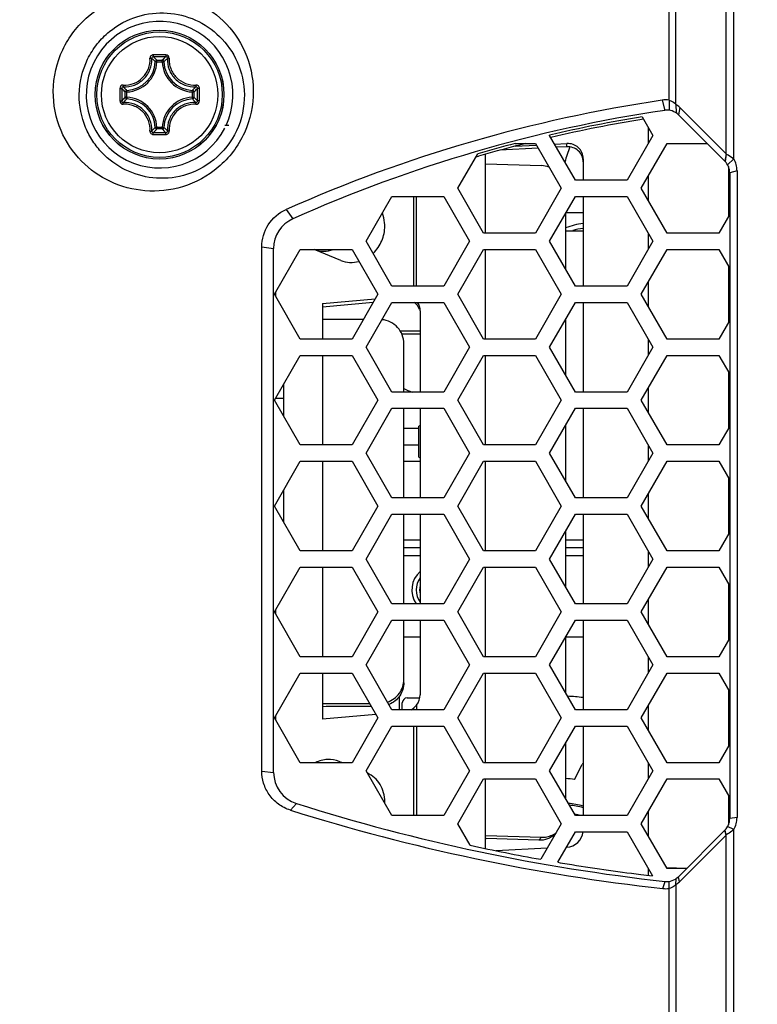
# Model space of a CAD drawing. Header units: millimetres. Extents: x 0 to 420, y 0 to 297.
# Tile 203 of 256: x 251 to 260, y 210 to 222. Entities that reach past the tile are written whole.
import ezdxf

# ---------------------------------------------------------------- set-up
doc = ezdxf.new("R2010")
doc.units = ezdxf.units.MM
doc.header["$LTSCALE"] = 23.1
doc.header["$PDMODE"] = 3
doc.header["$PDSIZE"] = 0.3125
doc.layers.get('0').update_dxf_attribs({"linetype": 'CONTINUOUS'})
doc.layers.get('Defpoints').update_dxf_attribs({"linetype": 'CONTINUOUS'})
doc.layers.add('02___PRT_ALL_AXES', color=7, linetype='CONTINUOUS')
doc.layers.add('DIM_PILOTEES', color=7, linetype='CONTINUOUS')
doc.styles.get("Standard").update_dxf_attribs({"font": 'txt', "width": 0.7})
doc.dimstyles.new('DIMSTYLE_9', dxfattribs={"dimtxt": 2.5, "dimasz": 3.5, "dimexe": 2, "dimexo": 0, "dimgap": 2.5, "dimtad": 1, "dimdsep": 46, "dimtxsty": 'Standard', "dimblk": '_FILLED', "dimblk1": '_FILLED', "dimblk2": '_FILLED', "dimcen": 0.09, "dimazin": 2, "dimtp": 0.5, "dimtm": 0.5, "dimtfac": 1, "dimtofl": 0, "dimtmove": 0, "dimatfit": 3, "dimldrblk": '_FILLED', "dimfxl": 0, "dimtolj": 1, "dimarcsym": 0})

# ---------------------------------------------------------------- blocks, each defined once
blk = doc.blocks.new('_FILLED')
at = {"color": 0, "linetype": 'ByBlock'}
blk.add_solid([(0, 0), (-1, 0.1429), (-1, -0.1429)], dxfattribs=at)
blk = doc.blocks.new('*D16')
at = {"layer": 'Defpoints', "color": 0, "linetype": 'Continuous'}
for p in [(226.593, 260.628), (261.739, 218.743), (214.387, 191.405), (309.09, 191.405)]:
    blk.add_point(p, dxfattribs=at)
at = {"layer": 'DIM_PILOTEES', "color": 0, "linetype": 'Continuous', "lineweight": -2}
for p, q in [((214.387, 191.405), (216.119, 192.405)), ((309.09, 191.405), (310.822, 190.405))]:
    blk.add_line(p, q, dxfattribs=at)
blk.add_arc((261.739, 218.743), 54.677, 333.6683, 206.3317, dxfattribs=at)
at = {"layer": 'DIM_PILOTEES', "color": 0, "linetype": 'Continuous', "lineweight": -2, "xscale": 3.5, "yscale": 3.5, "zscale": 3.5}
for p, rotation in [((214.387, 191.405), 298.1658643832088), ((309.09, 191.405), 241.8341356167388)]:
    blk.add_blockref('_FILLED', p, dxfattribs=dict(at, rotation=rotation))
at = {"layer": 'DIM_PILOTEES', "color": 0, "linetype": 'Continuous', "insert": (267.785, 278.951), "char_height": 2.5, "width": 24.82143, "attachment_point": 2, "rotation": 354.2651, "line_spacing_factor": 0.9}
blk.add_mtext('\\A1;{\\ftxt;\\W0.0001;\\H0.0001;\\~}{\\ftxt;\\W3.5952380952;\\H2.5; }{\\ftxt;\\W0.0001;\\H0.0001;\\~}{\\ftxt;\\W0.0001;\\H0.0001;\\~}{\\ftxt;\\W2.3571428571;\\H2.5; }{\\ftxt;\\W0.0001;\\H0.0001;\\~}{\\ftxt;\\W0.0001;\\H0.0001;\\~}{\\ftxt;\\W0.6666666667;\\H2.5; }{\\ftxt;\\W0.0001;\\H0.0001;\\~}', dxfattribs=at)

msp = doc.modelspace()

# ---------------------------------------------------------------- linework, layer by layer
at = {"color": 7, "linetype": 'Continuous'}
for p, q in [((259.1942, 220.676), (259.1942, 224.7467)), ((259.279, 220.624), (259.279, 224.7575)), ((259.8965, 220.014), (259.8965, 224.098)), ((259.9906, 219.9551), (259.9906, 224.0505)), ((252.9064, 221.1454), (252.9064, 221.1653)), ((252.9064, 221.1653), (252.9712, 221.1653)), ((252.9712, 221.1454), (252.9712, 221.1653)), ((252.9064, 221.1454), (252.8866, 221.1463)), ((252.9064, 221.1454), (252.9712, 221.1454)), ((252.9712, 221.1454), (252.9911, 221.1463)), ((252.517, 220.711), (252.517, 220.7758)), ((252.5368, 220.7758), (252.517, 220.7758)), ((252.5368, 220.711), (252.517, 220.711)), ((252.5368, 220.7758), (252.5359, 220.7957)), ((252.5368, 220.711), (252.5359, 220.6911)), ((252.5368, 220.711), (252.5368, 220.7758)), ((253.3408, 220.7758), (253.3417, 220.7957)), ((253.3408, 220.7758), (253.3408, 220.711)), ((253.3408, 220.7758), (253.3607, 220.7758)), ((253.3408, 220.711), (253.3417, 220.6911)), ((253.3408, 220.711), (253.3607, 220.711)), ((253.3607, 220.7758), (253.3607, 220.711)), ((259.1107, 220.6752), (259.1409, 220.5506)), ((259.1942, 220.676), (259.1962, 220.5511)), ((259.279, 220.624), (259.281, 220.5194)), ((259.3252, 220.5861), (259.3118, 220.4942)), ((259.3252, 220.5861), (259.8936, 220.0169)), ((258.8645, 220.4719), (258.9964, 220.2434)), ((259.3118, 220.4942), (259.8803, 219.9258)), ((252.9064, 220.3414), (252.8866, 220.3405)), ((252.9064, 220.3414), (252.9064, 220.3215)), ((252.9712, 220.3414), (252.9064, 220.3414)), ((252.9712, 220.3215), (252.9064, 220.3215)), ((252.9712, 220.3414), (252.9712, 220.3215)), ((252.9712, 220.3414), (252.9911, 220.3405)), ((253.7888, 220.3634), (253.7388, 220.3634)), ((258.9388, 220.3431), (258.9388, 220.1437)), ((257.7262, 220.2434), (257.7282, 220.2468)), ((258.0438, 219.6934), (257.7262, 220.2434)), ((258.9964, 220.2434), (258.6789, 219.6934)), ((257.5866, 220.0852), (257.1173, 220.0611)), ((257.3039, 220.1105), (257.5643, 220.1239)), ((257.3065, 220.1434), (257.553, 220.1434)), ((257.553, 220.1434), (257.8706, 219.5934)), ((257.7886, 220.1354), (257.9388, 220.1431)), ((257.9388, 220.1034), (257.8109, 220.0968)), ((257.9388, 220.1034), (257.9388, 220.1431)), ((258.8521, 219.5934), (259.1696, 220.1434)), ((259.1696, 220.1434), (259.6627, 220.1434)), ((256.6004, 219.5934), (256.8454, 220.0176)), ((256.8229, 219.9787), (256.8539, 219.9876)), ((256.8229, 219.9787), (256.8539, 219.9875)), ((256.9388, 219.0434), (256.9388, 220.0117)), ((258.1388, 219.9571), (258.1388, 219.6934)), ((259.8936, 220.0169), (259.8803, 219.9258)), ((259.8965, 220.014), (259.8822, 219.9239)), ((259.9906, 219.9551), (259.9135, 219.8818)), ((256.9388, 219.8954), (257.6282, 219.872)), ((259.9236, 219.8604), (259.9236, 219.2494)), ((258.9388, 219.7437), (258.9388, 219.4431)), ((260.0288, 219.8088), (259.9388, 219.7844)), ((259.9388, 219.7844), (259.9388, 211.8568)), ((260.0288, 219.8088), (260.0288, 211.87)), ((256.918, 219.0434), (256.6004, 219.5934)), ((257.8706, 219.5934), (257.553, 219.0434)), ((258.6789, 219.6934), (258.0438, 219.6934)), ((259.1696, 219.0434), (258.8521, 219.5934)), ((255.4746, 218.9434), (255.7921, 219.4934)), ((255.7921, 219.4934), (256.4272, 219.4934)), ((256.0593, 218.3934), (256.0593, 219.4934)), ((256.092, 218.3934), (256.092, 219.4934)), ((256.4272, 219.4934), (256.7448, 218.9434)), ((257.7262, 218.9434), (258.0438, 219.4934)), ((258.0438, 219.4934), (258.6789, 219.4934)), ((258.1388, 219.4934), (258.1388, 218.3934)), ((258.6789, 219.4934), (258.9964, 218.9434)), ((254.4927, 219.3335), (254.576, 219.2199)), ((257.9236, 219.2853), (257.9236, 218.6015)), ((258.1388, 219.2934), (257.9283, 219.2934)), ((259.9388, 219.2757), (259.8047, 219.0434)), ((259.9388, 219.2934), (259.9236, 219.2934)), ((257.553, 219.0434), (256.918, 219.0434)), ((257.9236, 219.0734), (258.1388, 219.0734)), ((258.9388, 219.0431), (258.9388, 218.8437)), ((259.8047, 219.0434), (259.1696, 219.0434)), ((254.1945, 212.4376), (254.1945, 218.876)), ((254.1945, 218.876), (254.3388, 218.8545)), ((255.7921, 218.3934), (255.4746, 218.9434)), ((256.7448, 218.9434), (256.4272, 218.3934)), ((258.0438, 218.3934), (257.7262, 218.9434)), ((258.9964, 218.9434), (258.6789, 218.3934)), ((254.3388, 212.4246), (254.3388, 218.8545)), ((254.3488, 218.2934), (254.6663, 218.8434)), ((254.6663, 218.8434), (255.3014, 218.8434)), ((255.3014, 218.8434), (255.6189, 218.2934)), ((256.6004, 218.2934), (256.918, 218.8434)), ((256.918, 218.8434), (257.553, 218.8434)), ((256.9388, 217.7434), (256.9388, 218.8434)), ((257.553, 218.8434), (257.8706, 218.2934)), ((258.8521, 218.2934), (259.1696, 218.8434)), ((259.1696, 218.8434), (259.8047, 218.8434)), ((259.8047, 218.8434), (259.9388, 218.6111)), ((259.9236, 218.6374), (259.9236, 217.9494)), ((256.4272, 218.3934), (255.7921, 218.3934)), ((258.6789, 218.3934), (258.0438, 218.3934)), ((258.9388, 218.4437), (258.9388, 218.1431)), ((254.6663, 217.7434), (254.3488, 218.2934)), ((254.3625, 218.3172), (254.3625, 218.2696)), ((255.6189, 218.2934), (255.3014, 217.7434)), ((256.918, 217.7434), (256.6004, 218.2934)), ((257.8706, 218.2934), (257.553, 217.7434)), ((259.1696, 217.7434), (258.8521, 218.2934)), ((254.9388, 218.179), (255.5863, 218.237)), ((255.5605, 218.1923), (254.9388, 218.1366)), ((254.9388, 218.179), (254.9388, 217.7434)), ((255.4746, 217.6434), (255.7921, 218.1934)), ((255.7921, 218.1934), (256.4272, 218.1934)), ((256.4272, 218.1934), (256.7448, 217.6434)), ((257.7262, 217.6434), (258.0438, 218.1934)), ((258.0438, 218.1934), (258.6789, 218.1934)), ((258.1388, 218.1934), (258.1388, 217.0934)), ((258.6789, 218.1934), (258.9964, 217.6434)), ((256.1388, 218.0877), (256.1388, 217.0934)), ((255.4395, 217.9827), (254.9388, 217.9827)), ((257.9236, 217.9853), (257.9236, 217.3015)), ((259.9388, 217.9757), (259.8047, 217.7434)), ((255.8932, 217.8434), (256.1388, 217.8434)), ((256.1388, 217.8034), (255.9147, 217.8034)), ((255.3014, 217.7434), (254.6663, 217.7434)), ((255.9388, 217.0934), (255.9388, 217.6883)), ((257.553, 217.7434), (256.918, 217.7434)), ((258.9388, 217.7431), (258.9388, 217.5437)), ((259.8047, 217.7434), (259.1696, 217.7434)), ((254.3488, 216.9934), (254.6663, 217.5434)), ((254.6663, 217.5434), (255.3014, 217.5434)), ((254.9388, 217.5434), (254.9388, 216.4434)), ((255.3014, 217.5434), (255.6189, 216.9934)), ((255.7921, 217.0934), (255.4746, 217.6434)), ((256.7448, 217.6434), (256.4272, 217.0934)), ((256.6004, 216.9934), (256.918, 217.5434)), ((256.918, 217.5434), (257.553, 217.5434)), ((256.9388, 216.4434), (256.9388, 217.5434)), ((257.553, 217.5434), (257.8706, 216.9934)), ((258.0438, 217.0934), (257.7262, 217.6434)), ((258.9964, 217.6434), (258.6789, 217.0934)), ((258.8521, 216.9934), (259.1696, 217.5434)), ((259.1696, 217.5434), (259.8047, 217.5434)), ((259.8047, 217.5434), (259.9388, 217.3111)), ((259.9236, 217.3374), (259.9236, 216.6494)), ((254.461, 217.1878), (254.461, 216.799)), ((256.4272, 217.0934), (255.7921, 217.0934)), ((258.6789, 217.0934), (258.0438, 217.0934)), ((258.9388, 217.1437), (258.9388, 216.8431)), ((254.6663, 216.4434), (254.3488, 216.9934)), ((254.461, 217.0134), (254.3603, 217.0134)), ((255.6189, 216.9934), (255.3014, 216.4434)), ((256.918, 216.4434), (256.6004, 216.9934)), ((257.8706, 216.9934), (257.553, 216.4434)), ((259.1696, 216.4434), (258.8521, 216.9934)), ((255.4746, 216.3434), (255.7921, 216.8934)), ((255.7921, 216.8934), (256.4272, 216.8934)), ((255.9388, 215.7934), (255.9388, 216.8934)), ((256.1388, 216.8934), (256.1388, 215.7934)), ((256.4272, 216.8934), (256.7448, 216.3434)), ((257.7262, 216.3434), (258.0438, 216.8934)), ((258.0438, 216.8934), (258.6789, 216.8934)), ((258.1388, 216.8934), (258.1388, 215.7934)), ((258.6789, 216.8934), (258.9964, 216.3434)), ((256.1237, 216.6434), (255.9388, 216.6434)), ((256.1237, 216.2925), (256.1237, 216.6743)), ((257.9236, 216.6853), (257.9236, 216.0015)), ((259.9388, 216.6757), (259.8047, 216.4434)), ((255.3014, 216.4434), (254.6663, 216.4434)), ((255.7921, 215.7934), (255.4746, 216.3434)), ((255.9388, 216.4434), (256.1237, 216.4434)), ((256.7448, 216.3434), (256.4272, 215.7934)), ((257.553, 216.4434), (256.918, 216.4434)), ((258.0438, 215.7934), (257.7262, 216.3434)), ((258.9964, 216.3434), (258.6789, 215.7934)), ((258.9388, 216.4431), (258.9388, 216.2437)), ((259.8047, 216.4434), (259.1696, 216.4434)), ((254.3488, 215.6934), (254.6663, 216.2434)), ((254.6663, 216.2434), (255.3014, 216.2434)), ((254.9388, 216.2434), (254.9388, 215.1434)), ((255.3014, 216.2434), (255.6189, 215.6934)), ((255.9388, 216.2434), (256.1388, 216.2434)), ((256.6004, 215.6934), (256.918, 216.2434)), ((256.918, 216.2434), (257.553, 216.2434)), ((256.9388, 215.1434), (256.9388, 216.2434)), ((257.553, 216.2434), (257.8706, 215.6934)), ((258.8521, 215.6934), (259.1696, 216.2434)), ((259.1696, 216.2434), (259.8047, 216.2434)), ((259.8047, 216.2434), (259.9388, 216.0111)), ((259.9236, 216.0374), (259.9236, 215.3494)), ((254.461, 215.8878), (254.461, 215.499)), ((258.9388, 215.8437), (258.9388, 215.5431)), ((256.4272, 215.7934), (255.7921, 215.7934)), ((258.6789, 215.7934), (258.0438, 215.7934)), ((254.6663, 215.1434), (254.3488, 215.6934)), ((255.6189, 215.6934), (255.3014, 215.1434)), ((256.918, 215.1434), (256.6004, 215.6934)), ((257.8706, 215.6934), (257.553, 215.1434)), ((259.1696, 215.1434), (258.8521, 215.6934)), ((259.9236, 215.7134), (259.9388, 215.7134)), ((255.4746, 215.0434), (255.7921, 215.5934)), ((255.7921, 215.5934), (256.4272, 215.5934)), ((255.9388, 214.4934), (255.9388, 215.5934)), ((256.1388, 215.5934), (256.1388, 214.4934)), ((256.4272, 215.5934), (256.7448, 215.0434)), ((257.7262, 215.0434), (258.0438, 215.5934)), ((258.0438, 215.5934), (258.6789, 215.5934)), ((258.1388, 215.5934), (258.1388, 214.4934)), ((258.6789, 215.5934), (258.9964, 215.0434)), ((257.9236, 215.3853), (257.9236, 214.7015)), ((259.9388, 215.3757), (259.8047, 215.1434)), ((256.1388, 215.2734), (255.9388, 215.2734)), ((258.1388, 215.2734), (257.9236, 215.2734)), ((255.3014, 215.1434), (254.6663, 215.1434)), ((255.9388, 215.1834), (256.1388, 215.1834)), ((257.553, 215.1434), (256.918, 215.1434)), ((257.9236, 215.1834), (258.1388, 215.1834)), ((258.9388, 215.1431), (258.9388, 214.9437)), ((259.8047, 215.1434), (259.1696, 215.1434)), ((255.7921, 214.4934), (255.4746, 215.0434)), ((256.1388, 215.0834), (255.9388, 215.0834)), ((256.7448, 215.0434), (256.4272, 214.4934)), ((258.0438, 214.4934), (257.7262, 215.0434)), ((258.1388, 215.0834), (257.9236, 215.0834)), ((258.9964, 215.0434), (258.6789, 214.4934)), ((254.3488, 214.3934), (254.6663, 214.9434)), ((254.6663, 214.9434), (255.3014, 214.9434)), ((254.9388, 214.9434), (254.9388, 213.8434)), ((255.3014, 214.9434), (255.6189, 214.3934)), ((256.6004, 214.3934), (256.918, 214.9434)), ((256.918, 214.9434), (257.553, 214.9434)), ((256.9388, 213.8434), (256.9388, 214.9434)), ((257.553, 214.9434), (257.8706, 214.3934)), ((258.8521, 214.3934), (259.1696, 214.9434)), ((259.1696, 214.9434), (259.8047, 214.9434)), ((259.8047, 214.9434), (259.9388, 214.7111)), ((259.9236, 214.7374), (259.9236, 214.0494)), ((258.9388, 214.5437), (258.9388, 214.2431)), ((254.6663, 213.8434), (254.3488, 214.3934)), ((254.3625, 214.4172), (254.3625, 214.3696)), ((255.6189, 214.3934), (255.3014, 213.8434)), ((256.4272, 214.4934), (255.7921, 214.4934)), ((256.918, 213.8434), (256.6004, 214.3934)), ((257.8706, 214.3934), (257.553, 213.8434)), ((258.6789, 214.4934), (258.0438, 214.4934)), ((259.1696, 213.8434), (258.8521, 214.3934)), ((255.4746, 213.7434), (255.7921, 214.2934)), ((255.7921, 214.2934), (256.4272, 214.2934)), ((255.9388, 213.5665), (255.9388, 214.2934)), ((256.1388, 214.2934), (256.1388, 213.3771)), ((256.4272, 214.2934), (256.7448, 213.7434)), ((257.7262, 213.7434), (258.0438, 214.2934)), ((258.0438, 214.2934), (258.6789, 214.2934)), ((258.1388, 214.2934), (258.1388, 213.1934)), ((258.6789, 214.2934), (258.9964, 213.7434)), ((256.1388, 214.0834), (255.9388, 214.0834)), ((257.9236, 214.0853), (257.9236, 213.4015)), ((258.1388, 214.0834), (257.9236, 214.0834)), ((259.9388, 214.0757), (259.8047, 213.8434)), ((259.9388, 214.0834), (259.9236, 214.0834)), ((255.3014, 213.8434), (254.6663, 213.8434)), ((257.553, 213.8434), (256.918, 213.8434)), ((258.9388, 213.8431), (258.9388, 213.6437)), ((259.8047, 213.8434), (259.1696, 213.8434)), ((255.7921, 213.1934), (255.4746, 213.7434)), ((256.7448, 213.7434), (256.4272, 213.1934)), ((258.0438, 213.1934), (257.7262, 213.7434)), ((258.9964, 213.7434), (258.6789, 213.1934)), ((254.3488, 213.0934), (254.6663, 213.6434)), ((254.6663, 213.6434), (255.3014, 213.6434)), ((254.9388, 213.6434), (254.9388, 213.0758)), ((255.3014, 213.6434), (255.6189, 213.0934)), ((256.6004, 213.0934), (256.918, 213.6434)), ((256.918, 213.6434), (257.553, 213.6434)), ((256.9388, 212.5434), (256.9388, 213.6434)), ((257.553, 213.6434), (257.8706, 213.0934)), ((258.8521, 213.0934), (259.1696, 213.6434)), ((259.1696, 213.6434), (259.8047, 213.6434)), ((259.8047, 213.6434), (259.9388, 213.4111)), ((259.9236, 213.4374), (259.9236, 212.7494)), ((255.8838, 213.1934), (255.8838, 213.3591)), ((255.9788, 213.3384), (256.1347, 213.3384)), ((254.9388, 213.272), (255.5158, 213.272)), ((254.9832, 213.2336), (254.9388, 213.2297)), ((255.538, 213.2336), (254.9832, 213.2336)), ((256.4272, 213.1934), (255.7921, 213.1934)), ((255.9188, 213.1934), (255.9188, 213.2784)), ((256.0593, 213.1934), (256.0593, 213.2157)), ((256.092, 213.2485), (256.092, 213.1934)), ((258.6789, 213.1934), (258.0438, 213.1934)), ((258.9388, 213.2437), (258.9388, 212.9431)), ((254.6663, 212.5434), (254.3488, 213.0934)), ((254.3625, 213.1172), (254.3625, 213.0696)), ((255.5952, 213.1346), (254.9388, 213.0758)), ((255.6189, 213.0934), (255.3014, 212.5434)), ((256.918, 212.5434), (256.6004, 213.0934)), ((257.8706, 213.0934), (257.553, 212.5434)), ((259.1696, 212.5434), (258.8521, 213.0934)), ((255.4746, 212.4434), (255.7921, 212.9934)), ((255.7921, 212.9934), (256.4272, 212.9934)), ((256.0593, 211.8934), (256.0593, 212.9934)), ((256.092, 212.9934), (256.092, 211.8934)), ((256.4272, 212.9934), (256.7448, 212.4434)), ((257.7262, 212.4434), (258.0438, 212.9934)), ((258.0438, 212.9934), (258.6789, 212.9934)), ((258.1388, 212.9934), (258.1388, 211.8934)), ((258.6789, 212.9934), (258.9964, 212.4434)), ((259.9388, 212.9434), (259.9236, 212.9434)), ((259.9388, 212.9134), (259.9236, 212.9134)), ((257.9236, 212.7853), (257.9236, 212.1015)), ((259.9388, 212.7757), (259.8047, 212.5434)), ((259.9388, 212.8134), (259.9236, 212.8134)), ((255.3014, 212.5434), (254.6663, 212.5434)), ((257.553, 212.5434), (256.918, 212.5434)), ((258.035, 212.3368), (258.1271, 212.5204)), ((258.9388, 212.5431), (258.9388, 212.3437)), ((259.8047, 212.5434), (259.1696, 212.5434)), ((254.1945, 212.4376), (254.3388, 212.4246)), ((255.7921, 211.8934), (255.4746, 212.4434)), ((256.7448, 212.4434), (256.4272, 211.8934)), ((256.6004, 211.7934), (256.918, 212.3434)), ((256.918, 212.3434), (257.553, 212.3434)), ((256.9388, 211.49), (256.9388, 212.3434)), ((257.553, 212.3434), (257.8706, 211.7934)), ((258.0438, 211.8934), (257.7262, 212.4434)), ((258.9964, 212.4434), (258.6789, 211.8934)), ((258.8521, 211.7934), (259.1696, 212.3434)), ((259.1696, 212.3434), (259.8047, 212.3434)), ((259.8047, 212.3434), (259.9388, 212.1111)), ((259.9236, 212.1374), (259.9236, 211.7808)), ((254.5457, 211.9604), (254.6181, 212.0433)), ((256.4272, 211.8934), (255.7921, 211.8934)), ((258.6789, 211.8934), (258.0438, 211.8934)), ((258.9388, 211.9437), (258.9388, 211.6431)), ((260.0288, 211.87), (259.9388, 211.8568)), ((256.7526, 211.5298), (256.6004, 211.7934)), ((257.8706, 211.7934), (257.619, 211.3577)), ((259.1696, 211.2434), (258.8521, 211.7934)), ((259.9906, 211.7238), (259.9135, 211.7595)), ((256.9388, 211.6518), (257.6282, 211.6284)), ((257.5935, 211.5906), (257.6282, 211.6284)), ((257.8288, 211.3211), (258.0438, 211.6934)), ((258.0438, 211.6934), (258.6789, 211.6934)), ((258.6789, 211.6934), (258.9904, 211.1539)), ((259.8803, 211.7154), (259.3086, 211.1437)), ((259.8936, 211.6553), (259.3219, 211.083)), ((259.8936, 211.6553), (259.8803, 211.7154)), ((259.8965, 211.6582), (259.8822, 211.7173)), ((259.8965, 208.9448), (259.8965, 211.6582)), ((259.9906, 208.9561), (259.9906, 211.7238)), ((256.9388, 211.612), (256.9478, 211.6125)), ((257.5935, 211.5906), (256.9478, 211.6125)), ((257.6981, 211.4946), (257.073, 211.4624)), ((259.1621, 211.2564), (259.4128, 211.248)), ((258.9388, 211.2431), (258.9388, 211.16)), ((258.9478, 211.2247), (258.9388, 211.2242)), ((259.4083, 211.2434), (259.1696, 211.2434)), ((259.3219, 211.083), (259.3086, 211.1437)), ((259.1188, 210.9989), (259.1452, 211.0864)), ((259.1942, 211.0001), (259.1952, 211.0871)), ((259.279, 211.0474), (259.2799, 211.12)), ((259.279, 211.0474), (259.279, 208.7063)), ((259.1942, 208.6797), (259.1942, 211.0001))]:
    msp.add_line(p, q, dxfattribs=at)
for radius in [0.7909, 0.7905, 0.7701, 0.7142]:
    msp.add_circle((252.9388, 220.7434), radius, dxfattribs=at)
for centre, radius, start, end in [((252.9383, 198.4014), 22.8314, 89.99855, 90.19168), ((252.9388, 198.5663), 22.6425, 89.80684, 90.19316), ((252.1508, 220.4446), 1.0442, 43.64733, 47.03611), ((252.9394, 198.4014), 22.8314, 89.80834, 90.00147), ((253.7268, 220.4446), 1.0442, 132.96377, 136.35269), ((252.5188, 221.1634), 0.3681, 272.66052, 357.33947), ((252.5188, 221.1634), 0.388, 272.66007, 357.33994), ((253.3588, 221.1634), 0.388, 182.66006, 267.33994), ((253.3588, 221.1634), 0.3681, 182.66052, 267.33947), ((275.2815, 220.7442), 22.8321, 179.80883, 180.19513), ((275.116, 220.7434), 22.6426, 179.8069, 180.19321), ((253.2376, 221.5314), 1.0442, 222.96376, 226.35269), ((252.64, 221.5314), 1.0442, 313.64733, 317.03612), ((230.7616, 220.7434), 22.6426, 359.80679, 0.1931), ((230.5961, 220.7442), 22.8321, 359.80488, 0.19118), ((253.2377, 219.9554), 1.0442, 133.64733, 137.03611), ((252.5188, 220.3234), 0.3681, 2.66048, 87.33947), ((252.5188, 220.3234), 0.388, 2.66007, 87.33994), ((253.3588, 220.3234), 0.388, 92.66007, 177.33994), ((253.3588, 220.3234), 0.3681, 92.66048, 177.33952), ((252.6401, 219.9556), 1.044, 42.96346, 46.35296), ((259.1553, 220.3739), 0.3045, 82.66311, 98.4237), ((261.7373, 203.0167), 17.8528, 98.46041, 113.94094), ((259.1123, 220.3734), 0.3009, 44.97382, 56.37356), ((261.7388, 203.1434), 17.6, 98.48844, 114.01506), ((261.7389, 202.9811), 17.7254, 99.33245, 103.07734), ((261.7388, 202.9857), 17.6898, 99.2965, 103.06126), ((259.1704, 220.3528), 0.2, 45, 98.48844), ((252.151, 221.0421), 1.044, 312.96346, 316.35296), ((253.7267, 221.0421), 1.044, 223.64707, 227.0364), ((252.9383, 243.0854), 22.8314, 269.80834, 270.00147), ((252.9388, 242.9205), 22.6425, 269.80684, 270.19316), ((252.9394, 243.0854), 22.8314, 269.99855, 270.19168), ((261.739, 202.9807), 17.7258, 104.48115, 106.02618), ((261.7388, 202.986), 17.6895, 104.48487, 106.03037), ((261.7384, 202.9872), 17.6882, 104.08854, 104.48484), ((259.6811, 219.8047), 0.3003, 44.18816, 44.96077), ((259.729, 219.8087), 0.2997, 0.02479, 29.2343), ((259.7388, 219.7844), 0.2, 0, 45), ((254.7388, 218.8545), 0.4, 114.01506, 180), ((258.2888, 218.1134), 1.06, 98.1393, 110.16894), ((258.2888, 218.1134), 1, 98.62932, 106.09305), ((254.7388, 218.6434), 0.5462, 291.49234, 291.9024), ((254.7388, 218.6434), 0.5463, 291.54057, 291.99796), ((256.2988, 217.8234), 0.7754, 242.30039, 250.39685), ((256.3892, 216.2148), 0.5306, 118.15616, 120.01954), ((256.3892, 216.752), 0.5306, 239.98046, 241.8438), ((256.3388, 214.6634), 0.3029, 131.44953, 214.21303), ((256.3388, 214.6634), 0.25, 143.18596, 216.81404), ((256.3388, 214.6634), 0.2075, 165.15293, 194.84668), ((255.9788, 213.2784), 0.06, 90, 180), ((257.7988, 210.6634), 2.7, 82.76354, 86.81737), ((258.1807, 212.4935), 0.06, 134.42468, 153.34279), ((254.7388, 212.4246), 0.4, 180, 252.43881), ((257.7988, 210.6634), 1.69, 81.96863, 85.76409), ((261.7388, 234.5434), 23.6, 252.43881, 263.69041), ((257.7988, 210.6634), 1.39, 75.8359, 83.45201), ((257.7988, 210.6634), 1.37, 75.62961, 82.86082), ((261.7389, 234.8174), 23.9622, 252.53098, 263.72257), ((257.7988, 210.6634), 1.27, 75.72457, 79.3303), ((259.7388, 211.8568), 0.2, 315, 360), ((259.7296, 211.87), 0.2992, 330.73797, 0.00421), ((259.6813, 211.8674), 0.3001, 315.03038, 315.80324), ((261.7365, 234.3523), 23.3604, 257.68148, 259.84807), ((261.7371, 234.3554), 23.3636, 260.37032, 260.65755), ((261.7456, 234.4138), 23.4225, 260.66015, 262.89206), ((261.7369, 234.3525), 23.3607, 262.89459, 263.24804), ((259.1672, 211.2851), 0.2, 263.69041, 315), ((259.1092, 211.2956), 0.3007, 304.36292, 315.01972), ((259.1519, 211.3014), 0.3043, 263.75083, 277.98759)]:
    msp.add_arc(centre, radius, start, end, dxfattribs=at)
for centre, major_axis, ratio, start_param, end_param in [((257.9388, 219.9469), (0.1652, 0.1191), 0.946262, -0.5988599, 0.9719365), ((257.9388, 219.9071), (0.1652, 0.1191), 0.946262, 5.6843254, 7.2551218), ((255.9388, 218.0299), (0.158, 0.1345), 0.9118276, -0.3626865, 0.2299912), ((255.9388, 218.0774), (0.1652, 0.1191), 0.946262, -0.5988599, -0.0200075), ((255.9388, 213.3668), (0.1652, 0.1191), 0.946262, -1.2970747, -0.5988599), ((255.9388, 213.3616), (0.158, 0.1345), 0.9118276, -1.7770779, -1.5848894), ((257.9388, 211.7032), (0.1652, 0.1191), 0.946262, -2.1696562, -0.7014626)]:
    msp.add_ellipse(centre, major_axis=major_axis, ratio=ratio, start_param=start_param, end_param=end_param, dxfattribs=at)
for points, knots in [([(251.6335, 220.7874), (251.6352, 220.9607), (251.6962, 221.225), (251.878, 221.5206), (252.1074, 221.762), (252.4603, 221.9601), (252.9219, 222.0219), (253.3643, 221.9195), (253.7455, 221.665), (254.0184, 221.2749), (254.0878, 220.9545), (254.0894, 220.7912)], [0, 0, 0, 0, 0.1369206, 0.2057738, 0.2725968, 0.398292, 0.5168365, 0.6325505, 0.7494177, 0.8709799, 1, 1, 1, 1]), ([(251.9523, 220.7434), (251.954, 220.8918), (252.0075, 221.118), (252.1659, 221.3679), (252.3613, 221.5664), (252.6548, 221.7237), (253.0315, 221.7668), (253.3884, 221.6783), (253.6965, 221.4682), (253.9201, 221.1461), (253.9779, 220.8802), (253.9795, 220.7434)], [0, 0, 0, 0, 0.1415416, 0.2125506, 0.2804329, 0.4054193, 0.5214446, 0.6343226, 0.7488988, 0.8695213, 1, 1, 1, 1]), ([(252.4917, 220.8611), (252.5349, 220.8587), (252.6239, 220.8723), (252.7367, 220.9453), (252.8099, 221.0581), (252.8235, 221.147), (252.8211, 221.1902)], [0, 0, 0, 0, 0.2488837, 0.5000874, 0.7512346, 1, 1, 1, 1]), ([(252.4942, 220.8403), (252.5399, 220.8377), (252.6339, 220.8521), (252.753, 220.9293), (252.8302, 221.0484), (252.8445, 221.1424), (252.8419, 221.188)], [0, 0, 0, 0, 0.2490233, 0.5000887, 0.7510946, 1, 1, 1, 1]), ([(252.8619, 221.2327), (252.8564, 221.2326), (252.8453, 221.2304), (252.8315, 221.2208), (252.8225, 221.2067), (252.8208, 221.1956), (252.8211, 221.1902)], [0, 0, 0, 0, 0.2521715, 0.5032794, 0.7524927, 1, 1, 1, 1]), ([(252.8211, 221.1902), (252.8236, 221.1904), (252.8282, 221.1905), (252.8345, 221.1902), (252.8388, 221.1895), (252.8414, 221.1887), (252.8419, 221.188)], [0, 0, 0, 0, 0.3483463, 0.6547832, 0.8796042, 1, 1, 1, 1]), ([(252.8625, 221.2087), (252.8571, 221.2087), (252.846, 221.2044), (252.8417, 221.1932), (252.8419, 221.188)], [0, 0, 0, 0, 0.5063586, 1, 1, 1, 1]), ([(252.8866, 221.1463), (252.883, 221.1498), (252.8685, 221.1641), (252.8535, 221.1779), (252.8419, 221.188)], [0, 0, 0, 0, 0.2451262, 1, 1, 1, 1]), ([(252.8619, 221.2327), (252.8619, 221.2299), (252.8619, 221.2246), (252.8619, 221.2174), (252.8623, 221.2123), (252.8622, 221.2095), (252.8625, 221.2087)], [0, 0, 0, 0, 0.3459255, 0.6615106, 0.8927313, 1, 1, 1, 1]), ([(252.9064, 221.1653), (252.9015, 221.1652), (252.8914, 221.1612), (252.8868, 221.1512), (252.8866, 221.1463)], [0, 0, 0, 0, 0.4999872, 1, 1, 1, 1]), ([(252.9911, 221.1463), (252.9908, 221.1512), (252.9863, 221.1612), (252.9762, 221.1652), (252.9712, 221.1653)], [0, 0, 0, 0, 0.5000128, 1, 1, 1, 1]), ([(252.9911, 221.1463), (252.9947, 221.1498), (253.0092, 221.1641), (253.0242, 221.1779), (253.0358, 221.188)], [0, 0, 0, 0, 0.2451255, 1, 1, 1, 1]), ([(253.0158, 221.2327), (253.0158, 221.2299), (253.0158, 221.2246), (253.0157, 221.2174), (253.0154, 221.2123), (253.0154, 221.2095), (253.0152, 221.2087)], [0, 0, 0, 0, 0.3459254, 0.6615104, 0.892731, 1, 1, 1, 1]), ([(253.0358, 221.188), (253.036, 221.1932), (253.0316, 221.2044), (253.0205, 221.2087), (253.0152, 221.2087)], [0, 0, 0, 0, 0.4936404, 1, 1, 1, 1]), ([(253.0566, 221.1905), (253.0572, 221.201), (253.0486, 221.2236), (253.0265, 221.2326), (253.0158, 221.2327)], [0, 0, 0, 0, 0.4964792, 1, 1, 1, 1]), ([(253.0358, 221.188), (253.0332, 221.1423), (253.0475, 221.0484), (253.1247, 220.9292), (253.2438, 220.852), (253.3378, 220.8377), (253.3834, 220.8403)], [0, 0, 0, 0, 0.2489768, 0.4999995, 0.7510216, 1, 1, 1, 1]), ([(253.0566, 221.1902), (253.0541, 221.1904), (253.0495, 221.1905), (253.0432, 221.1902), (253.0388, 221.1895), (253.0362, 221.1887), (253.0358, 221.188)], [0, 0, 0, 0, 0.34835, 0.6547972, 0.8796083, 1, 1, 1, 1]), ([(253.0566, 221.1905), (253.0554, 221.1688), (253.0574, 221.125), (253.0742, 221.0613), (253.1041, 221.0021), (253.1594, 220.9335), (253.2537, 220.8723), (253.3426, 220.8587), (253.3858, 220.8611)], [0, 0, 0, 0, 0.1243696, 0.2495111, 0.375275, 0.5013842, 0.7518503, 1, 1, 1, 1]), ([(252.4917, 220.8611), (252.4812, 220.8617), (252.4587, 220.8532), (252.4496, 220.8311), (252.4496, 220.8204)], [0, 0, 0, 0, 0.4964413, 1, 1, 1, 1]), ([(252.4496, 220.8204), (252.4523, 220.8204), (252.4576, 220.8204), (252.4648, 220.8203), (252.47, 220.82), (252.4727, 220.82), (252.4735, 220.8197)], [0, 0, 0, 0, 0.3459031, 0.6614749, 0.8926976, 1, 1, 1, 1]), ([(252.4942, 220.8403), (252.489, 220.8406), (252.4778, 220.8362), (252.4735, 220.8251), (252.4735, 220.8197)], [0, 0, 0, 0, 0.4936404, 1, 1, 1, 1]), ([(252.492, 220.8611), (252.4919, 220.8587), (252.4917, 220.8541), (252.492, 220.8478), (252.4927, 220.8434), (252.4935, 220.8408), (252.4942, 220.8403)], [0, 0, 0, 0, 0.3483529, 0.6547984, 0.8796125, 1, 1, 1, 1]), ([(252.5359, 220.7957), (252.5324, 220.7992), (252.5182, 220.8138), (252.5043, 220.8287), (252.4942, 220.8403)], [0, 0, 0, 0, 0.2451254, 1, 1, 1, 1]), ([(253.3417, 220.7957), (253.3453, 220.7992), (253.3595, 220.8138), (253.3733, 220.8287), (253.3834, 220.8403)], [0, 0, 0, 0, 0.2451262, 1, 1, 1, 1]), ([(253.3856, 220.8611), (253.3858, 220.8587), (253.3859, 220.8541), (253.3857, 220.8478), (253.385, 220.8434), (253.3841, 220.8408), (253.3834, 220.8403)], [0, 0, 0, 0, 0.3482911, 0.6547026, 0.8795302, 1, 1, 1, 1]), ([(253.4041, 220.8197), (253.4041, 220.8251), (253.3998, 220.8362), (253.3886, 220.8406), (253.3834, 220.8403)], [0, 0, 0, 0, 0.5063587, 1, 1, 1, 1]), ([(253.4281, 220.8204), (253.4281, 220.8259), (253.4258, 220.8369), (253.4163, 220.8507), (253.4022, 220.8597), (253.3912, 220.8614), (253.3858, 220.8611)], [0, 0, 0, 0, 0.2521752, 0.5032853, 0.7525113, 1, 1, 1, 1]), ([(253.4281, 220.8204), (253.4253, 220.8204), (253.42, 220.8204), (253.4129, 220.8203), (253.4077, 220.82), (253.4049, 220.82), (253.4041, 220.8197)], [0, 0, 0, 0, 0.3459247, 0.6615117, 0.8927312, 1, 1, 1, 1]), ([(254.0894, 220.7912), (254.0912, 220.6153), (254.0334, 220.3446), (253.8499, 220.0396), (253.6113, 219.7874), (253.241, 219.5854), (252.7654, 219.5346), (252.3256, 219.6512), (251.957, 219.9121), (251.6951, 220.3031), (251.6319, 220.623), (251.6335, 220.7874)], [0, 0, 0, 0, 0.1372906, 0.2072467, 0.2761015, 0.4062591, 0.5266996, 0.6408444, 0.7538704, 0.871712, 1, 1, 1, 1]), ([(253.9795, 220.7434), (253.9813, 220.5924), (253.9153, 220.2844), (253.6333, 219.9246), (253.2512, 219.729), (252.8601, 219.6988), (252.5071, 219.8025), (252.2644, 219.9816), (252.1141, 220.1707), (251.9905, 220.4018), (251.9507, 220.606), (251.9523, 220.7434)], [0, 0, 0, 0, 0.1419934, 0.2846528, 0.4156876, 0.5339693, 0.6448207, 0.7546081, 0.8114685, 0.8708025, 1, 1, 1, 1]), ([(252.5359, 220.6911), (252.5324, 220.6876), (252.5182, 220.673), (252.5043, 220.6581), (252.4942, 220.6465)], [0, 0, 0, 0, 0.2451262, 1, 1, 1, 1]), ([(253.3607, 220.7758), (253.3607, 220.7807), (253.3566, 220.7909), (253.3467, 220.7954), (253.3417, 220.7957)], [0, 0, 0, 0, 0.4999872, 1, 1, 1, 1]), ([(253.3417, 220.6911), (253.3453, 220.6876), (253.3595, 220.673), (253.3733, 220.6581), (253.3834, 220.6465)], [0, 0, 0, 0, 0.2451231, 1, 1, 1, 1]), ([(252.4496, 220.6664), (252.4523, 220.6664), (252.4576, 220.6664), (252.4648, 220.6665), (252.47, 220.6668), (252.4727, 220.6668), (252.4735, 220.6671)], [0, 0, 0, 0, 0.3459247, 0.6615117, 0.8927312, 1, 1, 1, 1]), ([(252.4496, 220.6664), (252.4496, 220.6557), (252.4587, 220.6336), (252.4812, 220.6251), (252.4917, 220.6257)], [0, 0, 0, 0, 0.5035314, 1, 1, 1, 1]), ([(252.4735, 220.6671), (252.4735, 220.6617), (252.4778, 220.6506), (252.489, 220.6462), (252.4942, 220.6465)], [0, 0, 0, 0, 0.5063586, 1, 1, 1, 1]), ([(252.8211, 220.2964), (252.8235, 220.3396), (252.81, 220.4285), (252.7487, 220.5228), (252.6801, 220.5782), (252.621, 220.608), (252.5572, 220.6248), (252.5134, 220.6269), (252.4917, 220.6257)], [0, 0, 0, 0, 0.2481495, 0.4986162, 0.6247249, 0.7504887, 0.8756303, 1, 1, 1, 1]), ([(252.492, 220.6257), (252.4919, 220.6281), (252.4917, 220.6327), (252.492, 220.639), (252.4927, 220.6434), (252.4935, 220.646), (252.4942, 220.6465)], [0, 0, 0, 0, 0.3482907, 0.6547019, 0.8795299, 1, 1, 1, 1]), ([(252.8419, 220.2988), (252.8445, 220.3445), (252.8302, 220.4384), (252.753, 220.5576), (252.6338, 220.6348), (252.5399, 220.6491), (252.4942, 220.6465)], [0, 0, 0, 0, 0.2489783, 0.500001, 0.7510231, 1, 1, 1, 1]), ([(253.3834, 220.6465), (253.3378, 220.6491), (253.2438, 220.6347), (253.1247, 220.5575), (253.0475, 220.4384), (253.0332, 220.3444), (253.0358, 220.2988)], [0, 0, 0, 0, 0.2490233, 0.5000887, 0.7510946, 1, 1, 1, 1]), ([(253.3859, 220.6257), (253.3427, 220.6281), (253.2538, 220.6145), (253.1409, 220.5415), (253.0678, 220.4287), (253.0542, 220.3398), (253.0566, 220.2966)], [0, 0, 0, 0, 0.2488837, 0.5000874, 0.7512346, 1, 1, 1, 1]), ([(253.3834, 220.6465), (253.3886, 220.6462), (253.3998, 220.6506), (253.4041, 220.6617), (253.4041, 220.6671)], [0, 0, 0, 0, 0.4936404, 1, 1, 1, 1]), ([(253.3856, 220.6257), (253.3858, 220.6281), (253.3859, 220.6327), (253.3857, 220.639), (253.3849, 220.6434), (253.3841, 220.646), (253.3834, 220.6465)], [0, 0, 0, 0, 0.3483529, 0.6547984, 0.8796125, 1, 1, 1, 1]), ([(253.3859, 220.6257), (253.3965, 220.6251), (253.419, 220.6336), (253.4281, 220.6557), (253.4281, 220.6664)], [0, 0, 0, 0, 0.4964523, 1, 1, 1, 1]), ([(253.4281, 220.6664), (253.4253, 220.6664), (253.42, 220.6664), (253.4129, 220.6665), (253.4077, 220.6668), (253.4049, 220.6668), (253.4041, 220.6671)], [0, 0, 0, 0, 0.3459031, 0.6614749, 0.8926976, 1, 1, 1, 1]), ([(259.1942, 220.676), (259.2017, 220.6743), (259.2338, 220.6643), (259.2615, 220.6429), (259.279, 220.624)], [0, 0, 0, 0, 0.2312718, 1, 1, 1, 1]), ([(252.8866, 220.3405), (252.883, 220.337), (252.8685, 220.3227), (252.8535, 220.3089), (252.8419, 220.2988)], [0, 0, 0, 0, 0.2451231, 1, 1, 1, 1]), ([(252.9712, 220.3215), (252.9762, 220.3216), (252.9863, 220.3256), (252.9908, 220.3356), (252.9911, 220.3405)], [0, 0, 0, 0, 0.4999872, 1, 1, 1, 1]), ([(252.9911, 220.3405), (252.9947, 220.337), (253.0092, 220.3227), (253.0242, 220.3089), (253.0358, 220.2988)], [0, 0, 0, 0, 0.2451241, 1, 1, 1, 1]), ([(252.8211, 220.2964), (252.8208, 220.2911), (252.8226, 220.28), (252.8315, 220.266), (252.8453, 220.2564), (252.8564, 220.2542), (252.8619, 220.2541)], [0, 0, 0, 0, 0.2474921, 0.4967237, 0.7478419, 1, 1, 1, 1]), ([(252.8211, 220.2966), (252.8236, 220.2964), (252.8282, 220.2963), (252.8345, 220.2966), (252.8388, 220.2973), (252.8414, 220.2981), (252.8419, 220.2988)], [0, 0, 0, 0, 0.3483524, 0.6548008, 0.879611, 1, 1, 1, 1]), ([(252.8419, 220.2988), (252.8417, 220.2936), (252.846, 220.2824), (252.8571, 220.2781), (252.8625, 220.2781)], [0, 0, 0, 0, 0.4936404, 1, 1, 1, 1]), ([(252.8619, 220.2541), (252.8619, 220.2569), (252.8619, 220.2622), (252.8619, 220.2694), (252.8623, 220.2745), (252.8622, 220.2773), (252.8625, 220.2781)], [0, 0, 0, 0, 0.3459255, 0.6615106, 0.8927312, 1, 1, 1, 1]), ([(253.0152, 220.2781), (253.0205, 220.2781), (253.0316, 220.2824), (253.036, 220.2936), (253.0358, 220.2988)], [0, 0, 0, 0, 0.5063586, 1, 1, 1, 1]), ([(253.0158, 220.2541), (253.0158, 220.2569), (253.0158, 220.2622), (253.0157, 220.2694), (253.0154, 220.2745), (253.0154, 220.2773), (253.0152, 220.2781)], [0, 0, 0, 0, 0.3459255, 0.6615106, 0.8927313, 1, 1, 1, 1]), ([(253.0158, 220.2541), (253.0213, 220.2542), (253.0324, 220.2564), (253.0462, 220.266), (253.0552, 220.2801), (253.0569, 220.2912), (253.0566, 220.2966)], [0, 0, 0, 0, 0.2521715, 0.5032794, 0.7524927, 1, 1, 1, 1]), ([(253.0566, 220.2966), (253.0541, 220.2964), (253.0495, 220.2963), (253.0432, 220.2966), (253.0388, 220.2973), (253.0362, 220.2981), (253.0358, 220.2988)], [0, 0, 0, 0, 0.3483463, 0.6547832, 0.8796042, 1, 1, 1, 1]), ([(259.8965, 220.014), (259.904, 220.0108), (259.9376, 219.995), (259.969, 219.9742), (259.9906, 219.9551)], [0, 0, 0, 0, 0.2213465, 1, 1, 1, 1]), ([(254.1945, 218.876), (254.1945, 218.9696), (254.2503, 219.1635), (254.4047, 219.2944), (254.4927, 219.3335)], [0, 0, 0, 0, 0.4929499, 1, 1, 1, 1]), ([(255.9388, 217.6883), (255.9388, 217.7589), (255.8821, 217.906), (255.7405, 217.974), (255.6694, 217.9812)], [0, 0, 0, 0, 0.4968239, 1, 1, 1, 1]), ([(255.7372, 213.2883), (255.7944, 213.3078), (255.8992, 213.3833), (255.9388, 213.5066), (255.9388, 213.5665)], [0, 0, 0, 0, 0.5025817, 1, 1, 1, 1]), ([(255.9388, 213.5281), (255.9388, 213.4713), (255.9034, 213.3547), (255.8084, 213.2787), (255.7555, 213.2568)], [0, 0, 0, 0, 0.4975982, 1, 1, 1, 1]), ([(254.5457, 211.9604), (254.4927, 211.9771), (254.3929, 212.0278), (254.2786, 212.1454), (254.2096, 212.2869), (254.1945, 212.3884), (254.1945, 212.4376)], [0, 0, 0, 0, 0.2638634, 0.5205935, 0.7660862, 1, 1, 1, 1]), ([(257.7965, 211.6643), (257.7695, 211.6397), (257.7049, 211.6008), (257.6303, 211.5893), (257.5935, 211.5906)], [0, 0, 0, 0, 0.4973792, 1, 1, 1, 1]), ([(257.6282, 211.6284), (257.6441, 211.6279), (257.7068, 211.6307), (257.7685, 211.6547), (257.8064, 211.682)], [0, 0, 0, 0, 0.2534385, 1, 1, 1, 1]), ([(259.9906, 211.7238), (259.9828, 211.7167), (259.9532, 211.6922), (259.9207, 211.6717), (259.8965, 211.6582)], [0, 0, 0, 0, 0.275449, 1, 1, 1, 1]), ([(259.279, 211.0474), (259.2726, 211.0411), (259.248, 211.0197), (259.2174, 211.0048), (259.1942, 211.0001)], [0, 0, 0, 0, 0.274637, 1, 1, 1, 1])]:
    msp.add_open_spline(points, degree=3, knots=knots, dxfattribs=at)
for points in [[(252.5359, 220.7957), (252.531, 220.7954), (252.521, 220.7909), (252.517, 220.7807), (252.517, 220.7758)], [(252.517, 220.711), (252.517, 220.7061), (252.521, 220.6959), (252.531, 220.6914), (252.5359, 220.6911)], [(253.3417, 220.6911), (253.3467, 220.6914), (253.3566, 220.6959), (253.3607, 220.7061), (253.3607, 220.711)], [(252.8866, 220.3405), (252.8868, 220.3356), (252.8913, 220.3256), (252.9015, 220.3216), (252.9064, 220.3215)], [(257.7206, 219.8542), (257.6911, 219.8648), (257.6595, 219.871), (257.6282, 219.872)], [(256.092, 213.2485), (256.0822, 213.2365), (256.0712, 213.2256), (256.0593, 213.2157)]]:
    msp.add_open_spline(points, degree=3, dxfattribs=at)
at = {"layer": '02___PRT_ALL_AXES', "color": 7, "linetype": 'Continuous'}
for p, q in [((255.1635, 218.7083), (254.8355, 218.8434)), ((255.1814, 212.5434), (255.1453, 212.5583))]:
    msp.add_line(p, q, dxfattribs=at)
for centre, radius, start, end in [((252.9388, 220.7434), 0.9, 335.00109, 332.75257), ((261.7388, 218.7434), 4, 160.14208, 162.97717), ((255.0187, 212.251), 0.3324, 61.9234, 67.60192), ((255.2585, 212.0648), 0.4455, 357.80654, 359.99652)]:
    msp.add_arc(centre, radius, start, end, dxfattribs=at)
for points, knots in [([(255.7041, 219.1307), (255.7041, 219.1444), (255.7016, 219.1981), (255.6891, 219.2514), (255.674, 219.2886)], [0, 0, 0, 0, 0.2541367, 1, 1, 1, 1]), ([(255.5602, 218.7952), (255.6052, 218.8379), (255.6779, 218.9433), (255.7041, 219.0686), (255.7041, 219.1307)], [0, 0, 0, 0, 0.4996121, 1, 1, 1, 1]), ([(254.8382, 218.8426), (254.8749, 218.8292), (254.9548, 218.8153), (255.0344, 218.8294), (255.0723, 218.8424)], [0, 0, 0, 0, 0.4936591, 1, 1, 1, 1]), ([(255.1635, 218.7083), (255.198, 218.6941), (255.2732, 218.6772), (255.3495, 218.6858), (255.3863, 218.6958)], [0, 0, 0, 0, 0.4946472, 1, 1, 1, 1]), ([(255.1453, 212.5583), (255.0999, 212.577), (254.9977, 212.5942), (254.8982, 212.5668), (254.8526, 212.5444)], [0, 0, 0, 0, 0.4913769, 1, 1, 1, 1]), ([(255.7041, 212.0648), (255.7041, 212.1383), (255.668, 212.2851), (255.5542, 212.388), (255.4907, 212.4159)], [0, 0, 0, 0, 0.5147356, 1, 1, 1, 1])]:
    msp.add_open_spline(points, degree=3, knots=knots, dxfattribs=at)

# ---------------------------------------------------------------- dimensions: what is measured, and where the dimension line sits
at = {"layer": 'DIM_PILOTEES', "color": 2, "linetype": 'Continuous'}
dim = msp.add_angular_dim_3p(base=(226.5932, 260.6283), center=(261.7388, 218.7434), p1=(309.0904, 191.405), p2=(214.3873, 191.405), text='{\\ftxt;\\W0.0001;\\H0.0001;\\~}{\\ftxt;\\W3.5952380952;\\H2.5; }{\\ftxt;\\W0.0001;\\H0.0001;\\~}{\\ftxt;\\W0.0001;\\H0.0001;\\~}{\\ftxt;\\W2.3571428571;\\H2.5; }{\\ftxt;\\W0.0001;\\H0.0001;\\~}{\\ftxt;\\W0.0001;\\H0.0001;\\~}{\\ftxt;\\W0.6666666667;\\H2.5; }{\\ftxt;\\W0.0001;\\H0.0001;\\~}', dimstyle='DIMSTYLE_9', dxfattribs=at)
dim.commit()
dim.dimension.update_dxf_attribs({"geometry": '*D16', "text_midpoint": (267.2024, 273.1466), "dimtype": 165})

doc.saveas('drawing.dxf')
